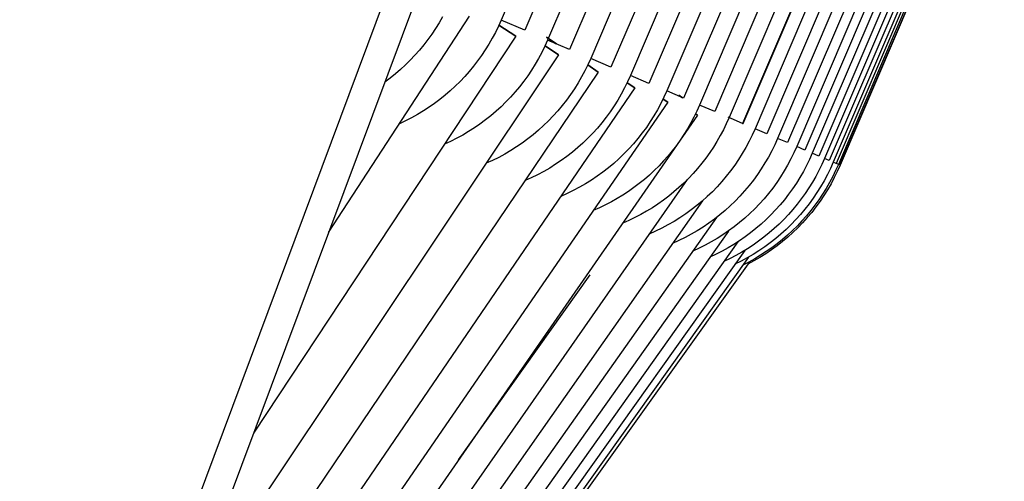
# Model space of a CAD drawing. Header units: millimetres. Extents: x 5000 to 6727, y 0 to 1679.
# Tile 100 of 106: x 6643 to 6726, y 1570 to 1608. Entities that reach past the tile are written whole.
import ezdxf

# ---------------------------------------------------------------- set-up
doc = ezdxf.new("R2010")
doc.units = ezdxf.units.MM
doc.layers.add('Make2D$Sichtbar$Kurven', color=18, linetype='Continuous', true_color=0x000000)

msp = doc.modelspace()

# ---------------------------------------------------------------- linework, layer by layer
at = {"layer": 'Make2D$Sichtbar$Kurven', "color": 18, "lineweight": -3, "true_color": 0x000000}
for p, q in [((6689.775, 1652.994), (6611.336, 1442.977)), ((6692.068, 1652.134), (6611.959, 1437.644)), ((6697.249, 1640.389), (6683.482, 1608.21)), ((6699.233, 1639.54), (6685.465, 1607.362)), ((6701.145, 1638.722), (6687.378, 1606.543)), ((6702.987, 1637.934), (6689.22, 1605.755)), ((6704.759, 1637.176), (6690.992, 1604.997)), ((6706.459, 1636.449), (6692.692, 1604.27)), ((6708.088, 1635.752), (6694.321, 1603.573)), ((6709.645, 1635.085), (6695.878, 1602.907)), ((6711.131, 1634.45), (6697.364, 1602.271)), ((6712.546, 1633.844), (6698.779, 1601.666)), ((6713.889, 1633.27), (6700.122, 1601.091)), ((6715.16, 1632.726), (6701.393, 1600.547)), ((6716.359, 1632.213), (6702.592, 1600.034)), ((6717.485, 1631.731), (6703.718, 1599.552)), ((6703.77, 1599.53), (6717.537, 1631.709)), ((6718.54, 1631.28), (6704.773, 1599.101)), ((6719.522, 1630.86), (6705.755, 1598.681)), ((6720.432, 1630.47), (6706.665, 1598.292)), ((6721.27, 1630.112), (6707.503, 1597.933)), ((6722.034, 1629.785), (6708.267, 1597.606)), ((6722.727, 1629.489), (6708.96, 1597.31)), ((6723.346, 1629.224), (6709.579, 1597.045)), ((6723.893, 1628.99), (6710.126, 1596.811)), ((6724.367, 1628.787), (6710.6, 1596.608)), ((6724.768, 1628.615), (6711.001, 1596.437)), ((6725.096, 1628.475), (6711.329, 1596.296)), ((6725.352, 1628.366), (6711.585, 1596.187)), ((6725.534, 1628.288), (6711.767, 1596.109)), ((6725.643, 1628.241), (6711.876, 1596.062)), ((6725.68, 1628.225), (6711.913, 1596.046)), ((6669.007, 1590.387), (6680.836, 1608.546)), ((6678.277, 1607.984), (6677.979, 1607.503)), ((6678.56, 1608.474), (6678.277, 1607.984)), ((6683.482, 1608.21), (6683.251, 1607.694)), ((6684.706, 1606.862), (6683.297, 1607.793)), ((6683.297, 1607.792), (6684.706, 1606.862)), ((6685.465, 1607.362), (6683.482, 1608.21)), ((6677.664, 1607.034), (6677.334, 1606.574)), ((6677.979, 1607.503), (6677.664, 1607.034)), ((6683.002, 1607.185), (6682.736, 1606.685)), ((6683.251, 1607.694), (6683.002, 1607.185)), ((6683.807, 1607.456), (6683.807, 1607.457)), ((6684.706, 1606.862), (6662.724, 1573.565)), ((6676.988, 1606.127), (6676.628, 1605.691)), ((6677.334, 1606.574), (6676.988, 1606.127)), ((6682.454, 1606.195), (6682.155, 1605.714)), ((6682.736, 1606.685), (6682.454, 1606.195)), ((6684.706, 1606.862), (6684.706, 1606.862)), ((6684.706, 1606.862), (6684.706, 1606.862)), ((6684.706, 1606.862), (6684.706, 1606.862)), ((6684.706, 1606.862), (6684.706, 1606.862)), ((6687.378, 1606.543), (6687.144, 1606.021)), ((6688.112, 1606.229), (6687.294, 1606.781)), ((6687.294, 1606.781), (6688.104, 1606.233)), ((6689.22, 1605.755), (6687.378, 1606.543)), ((6688.063, 1606.25), (6688.067, 1606.259)), ((6688.304, 1605.298), (6657.175, 1558.708)), ((6676.628, 1605.691), (6676.253, 1605.268)), ((6682.155, 1605.714), (6681.84, 1605.244)), ((6686.892, 1605.507), (6686.623, 1605.001)), ((6687.144, 1606.021), (6686.892, 1605.507)), ((6688.304, 1605.298), (6687.163, 1606.061)), ((6687.163, 1606.061), (6688.304, 1605.298)), ((6675.461, 1604.46), (6675.045, 1604.077)), ((6675.864, 1604.857), (6675.461, 1604.46)), ((6676.253, 1605.268), (6675.864, 1604.857)), ((6681.51, 1604.785), (6681.164, 1604.337)), ((6681.84, 1605.244), (6681.51, 1604.785)), ((6686.336, 1604.506), (6686.033, 1604.02)), ((6686.623, 1605.001), (6686.336, 1604.506)), ((6690.755, 1604.47), (6690.501, 1603.951)), ((6690.992, 1604.997), (6690.755, 1604.47)), ((6692.692, 1604.27), (6690.992, 1604.997)), ((6691.63, 1603.852), (6652.273, 1545.584)), ((6674.616, 1603.708), (6674.175, 1603.354)), ((6675.045, 1604.077), (6674.616, 1603.708)), ((6680.803, 1603.901), (6680.427, 1603.477)), ((6681.164, 1604.337), (6680.803, 1603.901)), ((6686.033, 1604.02), (6685.714, 1603.545)), ((6690.501, 1603.951), (6690.228, 1603.442)), ((6691.63, 1603.852), (6690.745, 1604.45)), ((6690.745, 1604.45), (6691.63, 1603.852)), ((6674.175, 1603.354), (6673.723, 1603.015)), ((6680.038, 1603.067), (6679.635, 1602.67)), ((6680.427, 1603.477), (6680.038, 1603.067)), ((6685.378, 1603.081), (6685.027, 1602.629)), ((6685.714, 1603.545), (6685.378, 1603.081)), ((6689.939, 1602.942), (6689.632, 1602.452)), ((6690.228, 1603.442), (6689.939, 1602.942)), ((6694.083, 1603.042), (6693.826, 1602.52)), ((6694.681, 1602.526), (6694.044, 1602.961)), ((6694.044, 1602.961), (6694.681, 1602.526)), ((6694.321, 1603.573), (6694.083, 1603.042)), ((6695.878, 1602.907), (6694.32, 1603.573)), ((6694.681, 1602.526), (6647.949, 1534.007)), ((6679.218, 1602.286), (6678.789, 1601.917)), ((6679.635, 1602.67), (6679.218, 1602.286)), ((6684.66, 1602.189), (6684.279, 1601.762)), ((6685.027, 1602.629), (6684.66, 1602.189)), ((6689.632, 1602.452), (6689.309, 1601.973)), ((6693.552, 1602.007), (6693.26, 1601.504)), ((6693.826, 1602.52), (6693.552, 1602.007)), ((6697.364, 1602.271), (6697.125, 1601.738)), ((6698.779, 1601.666), (6697.364, 1602.271)), ((6697.458, 1601.32), (6644.148, 1523.83)), ((6677.895, 1601.224), (6677.431, 1600.9)), ((6678.348, 1601.563), (6677.895, 1601.224)), ((6678.789, 1601.917), (6678.348, 1601.563)), ((6683.883, 1601.348), (6683.473, 1600.948)), ((6684.279, 1601.762), (6683.883, 1601.348)), ((6688.969, 1601.506), (6688.613, 1601.05)), ((6689.309, 1601.973), (6688.969, 1601.506)), ((6693.26, 1601.504), (6692.951, 1601.011)), ((6696.868, 1601.214), (6696.592, 1600.699)), ((6697.125, 1601.738), (6696.868, 1601.214)), ((6697.458, 1601.32), (6697.058, 1601.595)), ((6697.058, 1601.595), (6697.458, 1601.32)), ((6698.703, 1601.698), (6698.381, 1601.923)), ((6698.381, 1601.923), (6698.381, 1601.921)), ((6698.381, 1601.921), (6698.695, 1601.702)), ((6676.956, 1600.592), (6676.471, 1600.3)), ((6677.431, 1600.9), (6676.956, 1600.592)), ((6683.05, 1600.562), (6682.614, 1600.191)), ((6683.473, 1600.948), (6683.05, 1600.562)), ((6688.242, 1600.607), (6687.856, 1600.178)), ((6688.613, 1601.05), (6688.242, 1600.607)), ((6692.625, 1600.53), (6692.282, 1600.06)), ((6692.951, 1601.011), (6692.625, 1600.53)), ((6696.592, 1600.699), (6696.299, 1600.193)), ((6699.893, 1600.58), (6699.647, 1600.077)), ((6699.959, 1600.234), (6699.785, 1600.354)), ((6699.785, 1600.354), (6699.959, 1600.234)), ((6700.122, 1601.091), (6699.893, 1600.58)), ((6701.393, 1600.547), (6700.122, 1601.091)), ((6699.959, 1600.234), (6640.826, 1514.934)), ((6675.473, 1599.767), (6674.96, 1599.526)), ((6675.976, 1600.025), (6675.473, 1599.767)), ((6676.471, 1600.3), (6675.976, 1600.025)), ((6682.165, 1599.835), (6681.705, 1599.495)), ((6682.614, 1600.191), (6682.165, 1599.835)), ((6687.455, 1599.761), (6687.04, 1599.359)), ((6687.856, 1600.178), (6687.455, 1599.761)), ((6691.923, 1599.602), (6691.549, 1599.157)), ((6692.282, 1600.06), (6691.923, 1599.602)), ((6695.988, 1599.699), (6695.66, 1599.215)), ((6696.299, 1600.193), (6695.988, 1599.699)), ((6699.385, 1599.583), (6699.106, 1599.097)), ((6699.647, 1600.077), (6699.385, 1599.583)), ((6702.363, 1599.524), (6702.117, 1599.021)), ((6702.592, 1600.034), (6702.363, 1599.524)), ((6703.718, 1599.552), (6702.523, 1600.064)), ((6703.718, 1599.552), (6703.77, 1599.53)), ((6680.751, 1598.862), (6680.258, 1598.571)), ((6681.233, 1599.171), (6680.751, 1598.862)), ((6681.705, 1599.495), (6681.233, 1599.171)), ((6686.612, 1598.972), (6686.17, 1598.599)), ((6687.04, 1599.359), (6686.612, 1598.972)), ((6691.159, 1598.725), (6690.754, 1598.307)), ((6691.549, 1599.157), (6691.159, 1598.725)), ((6695.315, 1598.744), (6694.954, 1598.284)), ((6695.66, 1599.215), (6695.315, 1598.744)), ((6699.106, 1599.097), (6698.811, 1598.621)), ((6702.117, 1599.021), (6701.855, 1598.527)), ((6704.773, 1599.101), (6704.534, 1598.569)), ((6705.755, 1598.681), (6704.773, 1599.101)), ((6679.244, 1598.039), (6678.724, 1597.8)), ((6679.755, 1598.297), (6679.244, 1598.039)), ((6680.258, 1598.571), (6679.755, 1598.297)), ((6685.25, 1597.901), (6684.772, 1597.576)), ((6685.716, 1598.242), (6685.25, 1597.901)), ((6686.17, 1598.599), (6685.716, 1598.242)), ((6690.336, 1597.903), (6689.903, 1597.514)), ((6690.754, 1598.307), (6690.336, 1597.903)), ((6694.954, 1598.284), (6694.578, 1597.838)), ((6698.501, 1598.155), (6698.175, 1597.7)), ((6698.811, 1598.621), (6698.501, 1598.155)), ((6701.576, 1598.041), (6701.282, 1597.565)), ((6701.855, 1598.527), (6701.576, 1598.041)), ((6704.277, 1598.045), (6704.002, 1597.531)), ((6704.534, 1598.569), (6704.277, 1598.045)), ((6706.665, 1598.292), (6706.428, 1597.762)), ((6707.503, 1597.933), (6706.665, 1598.292)), ((6684.283, 1597.267), (6683.784, 1596.976)), ((6684.772, 1597.576), (6684.283, 1597.267)), ((6689.457, 1597.141), (6688.999, 1596.783)), ((6689.903, 1597.514), (6689.457, 1597.141)), ((6694.186, 1597.405), (6693.779, 1596.986)), ((6694.578, 1597.838), (6694.186, 1597.405)), ((6697.834, 1597.256), (6697.478, 1596.824)), ((6698.175, 1597.7), (6697.834, 1597.256)), ((6700.971, 1597.1), (6700.645, 1596.645)), ((6701.282, 1597.565), (6700.971, 1597.1)), ((6704.002, 1597.531), (6703.709, 1597.027)), ((6706.172, 1597.241), (6705.899, 1596.73)), ((6706.428, 1597.762), (6706.172, 1597.241)), ((6708.032, 1597.081), (6707.779, 1596.564)), ((6708.267, 1597.606), (6708.032, 1597.081)), ((6708.96, 1597.31), (6708.268, 1597.606)), ((6709.579, 1597.045), (6709.346, 1596.525)), ((6710.126, 1596.811), (6709.579, 1597.045)), ((6682.757, 1596.446), (6682.231, 1596.208)), ((6683.275, 1596.702), (6682.757, 1596.446)), ((6683.784, 1596.976), (6683.275, 1596.702)), ((6688.528, 1596.441), (6688.046, 1596.116)), ((6688.999, 1596.783), (6688.528, 1596.441)), ((6693.358, 1596.581), (6692.922, 1596.191)), ((6693.779, 1596.986), (6693.358, 1596.581)), ((6697.108, 1596.404), (6696.724, 1595.996)), ((6697.478, 1596.824), (6697.108, 1596.404)), ((6700.645, 1596.645), (6700.305, 1596.201)), ((6703.398, 1596.533), (6703.071, 1596.05)), ((6703.709, 1597.027), (6703.398, 1596.533)), ((6705.608, 1596.228), (6705.299, 1595.736)), ((6705.899, 1596.73), (6705.608, 1596.228)), ((6707.779, 1596.564), (6707.508, 1596.056)), ((6709.346, 1596.525), (6709.096, 1596.014)), ((6710.6, 1596.608), (6710.37, 1596.096)), ((6711.001, 1596.437), (6710.6, 1596.608)), ((6711.329, 1596.296), (6711.093, 1595.769)), ((6711.585, 1596.187), (6711.329, 1596.296)), ((6687.049, 1595.516), (6686.536, 1595.243)), ((6687.553, 1595.807), (6687.049, 1595.516)), ((6688.046, 1596.116), (6687.553, 1595.807)), ((6692.013, 1595.458), (6691.539, 1595.116)), ((6692.474, 1595.817), (6692.013, 1595.458)), ((6692.922, 1596.191), (6692.474, 1595.817)), ((6696.327, 1595.601), (6695.917, 1595.22)), ((6696.724, 1595.996), (6696.327, 1595.601)), ((6699.949, 1595.769), (6699.579, 1595.349)), ((6700.305, 1596.201), (6699.949, 1595.769)), ((6702.727, 1595.579), (6702.367, 1595.12)), ((6703.071, 1596.05), (6702.727, 1595.579)), ((6705.299, 1595.736), (6704.974, 1595.256)), ((6707.219, 1595.558), (6706.914, 1595.07)), ((6707.508, 1596.056), (6707.219, 1595.558)), ((6708.828, 1595.512), (6708.544, 1595.018)), ((6709.096, 1596.014), (6708.828, 1595.512)), ((6710.124, 1595.591), (6709.861, 1595.096)), ((6710.37, 1596.096), (6710.124, 1595.591)), ((6711.093, 1595.769), (6710.838, 1595.25)), ((6711.536, 1595.592), (6711.287, 1595.084)), ((6711.676, 1595.518), (6711.42, 1594.997)), ((6711.767, 1596.109), (6711.536, 1595.592)), ((6711.876, 1596.062), (6711.585, 1596.187)), ((6711.913, 1596.046), (6711.676, 1595.518)), ((6699.087, 1594.831), (6637.946, 1507.222)), ((6686.013, 1594.987), (6685.482, 1594.75)), ((6686.536, 1595.243), (6686.013, 1594.987)), ((6691.054, 1594.79), (6690.558, 1594.482)), ((6691.539, 1595.116), (6691.054, 1594.79)), ((6695.494, 1594.853), (6695.06, 1594.5)), ((6695.917, 1595.22), (6695.494, 1594.853)), ((6699.196, 1594.941), (6698.799, 1594.547)), ((6699.579, 1595.349), (6699.196, 1594.941)), ((6701.991, 1594.674), (6701.6, 1594.241)), ((6702.367, 1595.12), (6701.991, 1594.674)), ((6704.633, 1594.787), (6704.275, 1594.33)), ((6704.974, 1595.256), (6704.633, 1594.787)), ((6706.593, 1594.593), (6706.255, 1594.127)), ((6706.914, 1595.07), (6706.593, 1594.593)), ((6708.544, 1595.018), (6708.243, 1594.535)), ((6709.581, 1594.609), (6709.285, 1594.132)), ((6709.861, 1595.096), (6709.581, 1594.609)), ((6710.566, 1594.74), (6710.276, 1594.24)), ((6710.838, 1595.25), (6710.566, 1594.74)), ((6711.021, 1594.584), (6710.739, 1594.094)), ((6711.287, 1595.084), (6711.021, 1594.584)), ((6711.42, 1594.997), (6711.147, 1594.486)), ((6689.535, 1593.918), (6689.01, 1593.663)), ((6690.052, 1594.191), (6689.535, 1593.918)), ((6690.558, 1594.482), (6690.052, 1594.191)), ((6694.156, 1593.839), (6693.688, 1593.532)), ((6694.613, 1594.162), (6694.156, 1593.839)), ((6695.06, 1594.5), (6694.613, 1594.162)), ((6697.967, 1593.799), (6697.532, 1593.446)), ((6698.389, 1594.166), (6697.967, 1593.799)), ((6698.799, 1594.547), (6698.389, 1594.166)), ((6701.194, 1593.822), (6700.773, 1593.418)), ((6701.6, 1594.241), (6701.194, 1593.822)), ((6703.902, 1593.886), (6703.513, 1593.455)), ((6704.275, 1594.33), (6703.902, 1593.886)), ((6706.255, 1594.127), (6705.901, 1593.673)), ((6707.926, 1594.063), (6707.592, 1593.601)), ((6708.243, 1594.535), (6707.926, 1594.063)), ((6709.285, 1594.132), (6708.973, 1593.665)), ((6709.969, 1593.75), (6709.646, 1593.271)), ((6710.276, 1594.24), (6709.969, 1593.75)), ((6710.739, 1594.094), (6710.44, 1593.613)), ((6710.857, 1593.985), (6710.549, 1593.494)), ((6711.147, 1594.486), (6710.857, 1593.985)), ((6700.357, 1593.044), (6635.479, 1500.617)), ((6689.01, 1593.663), (6688.476, 1593.427)), ((6692.723, 1592.964), (6692.227, 1592.705)), ((6693.211, 1593.24), (6692.723, 1592.964)), ((6693.688, 1593.532), (6693.211, 1593.24)), ((6697.086, 1593.108), (6696.629, 1592.785)), ((6697.532, 1593.446), (6697.086, 1593.108)), ((6700.339, 1593.028), (6699.891, 1592.654)), ((6700.773, 1593.418), (6700.339, 1593.028)), ((6703.11, 1593.037), (6702.693, 1592.634)), ((6703.513, 1593.455), (6703.11, 1593.037)), ((6705.532, 1593.232), (6705.148, 1592.803)), ((6705.901, 1593.673), (6705.532, 1593.232)), ((6707.244, 1593.151), (6706.88, 1592.713)), ((6707.592, 1593.601), (6707.244, 1593.151)), ((6708.646, 1593.208), (6708.304, 1592.763)), ((6708.973, 1593.665), (6708.646, 1593.208)), ((6709.646, 1593.271), (6709.306, 1592.803)), ((6710.125, 1593.143), (6709.794, 1592.683)), ((6710.224, 1593.014), (6709.883, 1592.545)), ((6710.44, 1593.613), (6710.125, 1593.143)), ((6710.549, 1593.494), (6710.224, 1593.014)), ((6691.722, 1592.463), (6691.21, 1592.237)), ((6692.227, 1592.705), (6691.722, 1592.463)), ((6695.684, 1592.185), (6695.197, 1591.91)), ((6696.162, 1592.477), (6695.684, 1592.185)), ((6696.629, 1592.785), (6696.162, 1592.477)), ((6699.431, 1592.296), (6698.959, 1591.954)), ((6699.891, 1592.654), (6699.431, 1592.296)), ((6702.262, 1592.246), (6701.818, 1591.872)), ((6702.693, 1592.634), (6702.262, 1592.246)), ((6704.749, 1592.388), (6704.336, 1591.987)), ((6705.148, 1592.803), (6704.749, 1592.388)), ((6706.502, 1592.288), (6706.109, 1591.876)), ((6706.88, 1592.713), (6706.502, 1592.288)), ((6707.947, 1592.33), (6707.575, 1591.909)), ((6708.304, 1592.763), (6707.947, 1592.33)), ((6708.95, 1592.348), (6708.578, 1591.905)), ((6709.306, 1592.803), (6708.95, 1592.348)), ((6709.448, 1592.235), (6709.087, 1591.799)), ((6709.526, 1592.089), (6709.154, 1591.645)), ((6709.794, 1592.683), (6709.448, 1592.235)), ((6709.883, 1592.545), (6709.526, 1592.089)), ((6701.537, 1591.65), (6633.402, 1495.058)), ((6694.197, 1591.408), (6693.685, 1591.183)), ((6694.701, 1591.651), (6694.197, 1591.408)), ((6695.197, 1591.91), (6694.701, 1591.651)), ((6697.979, 1591.32), (6697.474, 1591.029)), ((6698.474, 1591.628), (6697.979, 1591.32)), ((6698.959, 1591.954), (6698.474, 1591.628)), ((6701.361, 1591.515), (6700.892, 1591.173)), ((6701.818, 1591.872), (6701.361, 1591.515)), ((6703.91, 1591.6), (6703.471, 1591.228)), ((6704.336, 1591.987), (6703.91, 1591.6)), ((6705.702, 1591.477), (6705.283, 1591.092)), ((6706.109, 1591.876), (6705.702, 1591.477)), ((6707.19, 1591.501), (6706.791, 1591.105)), ((6707.575, 1591.909), (6707.19, 1591.501)), ((6708.192, 1591.475), (6707.791, 1591.058)), ((6708.578, 1591.905), (6708.192, 1591.475)), ((6708.711, 1591.376), (6708.322, 1590.965)), ((6709.087, 1591.799), (6708.711, 1591.376)), ((6709.154, 1591.645), (6708.766, 1591.214)), ((6702.541, 1590.52), (6631.697, 1490.494)), ((6696.433, 1590.5), (6695.9, 1590.264)), ((6696.958, 1590.756), (6696.433, 1590.5)), ((6697.474, 1591.029), (6696.958, 1590.756)), ((6699.92, 1590.54), (6699.418, 1590.248)), ((6700.412, 1590.848), (6699.92, 1590.54)), ((6700.892, 1591.173), (6700.412, 1590.848)), ((6702.556, 1590.531), (6702.08, 1590.206)), ((6703.019, 1590.872), (6702.556, 1590.531)), ((6703.471, 1591.228), (6703.019, 1590.872)), ((6704.85, 1590.722), (6704.405, 1590.367)), ((6705.283, 1591.092), (6704.85, 1590.722)), ((6706.38, 1590.724), (6705.955, 1590.356)), ((6706.791, 1591.105), (6706.38, 1590.724)), ((6707.376, 1590.656), (6706.947, 1590.268)), ((6707.791, 1591.058), (6707.376, 1590.656)), ((6707.919, 1590.568), (6707.502, 1590.185)), ((6708.322, 1590.965), (6707.919, 1590.568)), ((6708.363, 1590.797), (6707.947, 1590.394)), ((6708.766, 1591.214), (6708.363, 1590.797)), ((6703.336, 1589.608), (6630.35, 1486.885)), ((6698.386, 1589.719), (6697.857, 1589.482)), ((6698.907, 1589.975), (6698.386, 1589.719)), ((6699.418, 1590.248), (6698.907, 1589.975)), ((6701.098, 1589.606), (6700.592, 1589.332)), ((6701.594, 1589.898), (6701.098, 1589.606)), ((6702.08, 1590.206), (6701.594, 1589.898)), ((6703.48, 1589.703), (6703.002, 1589.395)), ((6703.948, 1590.027), (6703.48, 1589.703)), ((6704.405, 1590.367), (6703.948, 1590.027)), ((6705.071, 1589.664), (6704.612, 1589.341)), ((6705.519, 1590.003), (6705.071, 1589.664)), ((6705.955, 1590.356), (6705.519, 1590.003)), ((6706.505, 1589.896), (6706.051, 1589.539)), ((6706.947, 1590.268), (6706.505, 1589.896)), ((6707.073, 1589.633), (6706.617, 1589.276)), ((6707.073, 1589.815), (6706.632, 1589.461)), ((6707.502, 1590.185), (6707.073, 1589.815)), ((6707.516, 1590.006), (6707.073, 1589.633)), ((6707.947, 1590.394), (6707.516, 1590.006)), ((6703.905, 1588.886), (6629.348, 1484.204)), ((6700.077, 1589.076), (6699.553, 1588.837)), ((6700.592, 1589.332), (6700.077, 1589.076)), ((6702.014, 1588.829), (6701.506, 1588.571)), ((6702.513, 1589.104), (6702.014, 1588.829)), ((6703.002, 1589.395), (6702.513, 1589.104)), ((6704.142, 1589.034), (6703.663, 1588.742)), ((6704.612, 1589.341), (6704.142, 1589.034)), ((6705.106, 1588.872), (6704.617, 1588.564)), ((6705.584, 1589.197), (6705.106, 1588.872)), ((6705.714, 1588.798), (6705.239, 1588.49)), ((6706.051, 1589.539), (6705.584, 1589.197)), ((6706.149, 1588.934), (6705.669, 1588.609)), ((6706.179, 1589.122), (6705.714, 1588.798)), ((6706.617, 1589.276), (6706.149, 1588.934)), ((6706.632, 1589.461), (6706.179, 1589.122)), ((6704.325, 1587.959), (6628.355, 1481.544)), ((6704.237, 1588.34), (6628.685, 1482.428)), ((6701.506, 1588.571), (6700.99, 1588.331)), ((6702.675, 1588.207), (6702.169, 1587.965)), ((6703.173, 1588.466), (6702.675, 1588.207)), ((6703.609, 1587.999), (6703.09, 1587.743)), ((6703.663, 1588.742), (6703.173, 1588.466)), ((6704.118, 1588.273), (6703.609, 1587.999)), ((6704.617, 1588.564), (6704.118, 1588.273)), ((6704.677, 1588.009), (6704.166, 1587.736)), ((6704.754, 1588.199), (6704.259, 1587.923)), ((6705.178, 1588.301), (6704.677, 1588.009)), ((6705.239, 1588.49), (6704.754, 1588.199)), ((6705.669, 1588.609), (6705.178, 1588.301)), ((6704.259, 1587.923), (6703.756, 1587.665)), ((6679.916, 1571.322), (6690.948, 1586.848))]:
    msp.add_line(p, q, dxfattribs=at)

doc.saveas('drawing.dxf')
